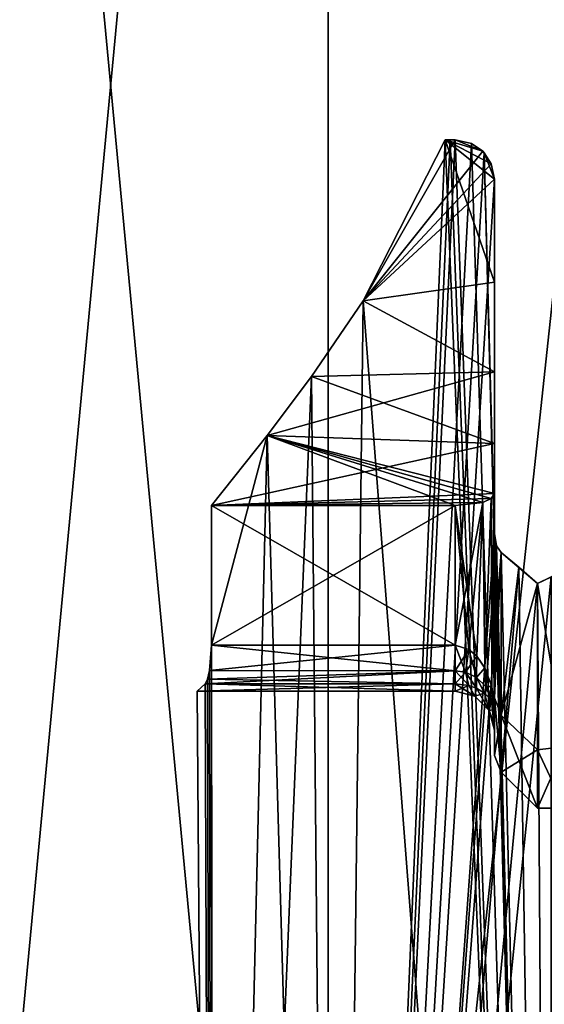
# Model space of a CAD drawing. Header units: millimetres. Extents: x -125 to 171, y -35 to 1363.
# Tile 83 of 256: x -10.27 to -3.56, y 57.24 to 69.84. Entities that reach past the tile are written whole.
import ezdxf

# ---------------------------------------------------------------- set-up
doc = ezdxf.new("R2010")
doc.units = ezdxf.units.MM
doc.header["$LTSCALE"] = 65.185185
for name, color, linetype in [('1071', 7, 'CONTINUOUS'), ('1197', 7, 'CONTINUOUS'), ('1198', 7, 'CONTINUOUS'), ('1200', 7, 'CONTINUOUS'), ('1201', 7, 'CONTINUOUS'), ('1202', 7, 'CONTINUOUS'), ('1203', 7, 'CONTINUOUS'), ('1204', 7, 'CONTINUOUS'), ('1205', 7, 'CONTINUOUS'), ('1206', 7, 'CONTINUOUS'), ('1207', 7, 'CONTINUOUS'), ('1208', 7, 'CONTINUOUS'), ('1225', 7, 'CONTINUOUS'), ('1243', 7, 'CONTINUOUS'), ('1244', 7, 'CONTINUOUS'), ('1245', 7, 'CONTINUOUS'), ('1246', 7, 'CONTINUOUS'), ('1247', 7, 'CONTINUOUS'), ('1248', 7, 'CONTINUOUS'), ('1249', 7, 'CONTINUOUS'), ('1388', 7, 'CONTINUOUS'), ('1414', 7, 'CONTINUOUS')]:
    doc.layers.add(name, color=color, linetype=linetype)

msp = doc.modelspace()

# ---------------------------------------------------------------- linework, layer by layer
at = {"layer": '1071', "linetype": 'CONTINUOUS'}
for points in [[(-11.892, 39.5, 14.172), (-6.327, 39.5, 17.384), (-11.892, 98.5, 14.172), (-11.892, 39.5, 14.172)], [(-11.892, 98.5, 14.172), (-6.327, 39.5, 17.384), (-6.327, 98.5, 17.384), (-11.892, 98.5, 14.172)], [(-6.327, 39.5, -17.384), (-11.892, 39.5, -14.172), (-6.327, 98.5, -17.384), (-6.327, 39.5, -17.384)], [(-6.327, 98.5, -17.384), (-11.892, 39.5, -14.172), (-11.892, 98.5, -14.172), (-6.327, 98.5, -17.384)], [(-6.327, 39.5, 17.384), (0, 39.5, 18.5), (-6.327, 98.5, 17.384), (-6.327, 39.5, 17.384)], [(-6.327, 98.5, 17.384), (0, 39.5, 18.5), (0, 98.5, 18.5), (-6.327, 98.5, 17.384)], [(0, 39.5, -18.5), (-6.327, 39.5, -17.384), (0, 98.5, -18.5), (0, 39.5, -18.5)], [(0, 98.5, -18.5), (-6.327, 39.5, -17.384), (-6.327, 98.5, -17.384), (0, 98.5, -18.5)]]:
    msp.add_3dface(points, dxfattribs=at)
at = {"layer": '1197', "linetype": 'CONTINUOUS'}
for points in [[(-3.3, 60.541, 3.949), (-3.3, 62.792, 7.288), (-3.65, 62.625, 7.119), (-3.3, 60.541, 3.949)], [(-3.65, 62.625, 7.119), (-3.3, 62.792, 7.288), (-3.475, 62.711, 7.206), (-3.65, 62.625, 7.119)], [(-3.475, 62.711, -7.206), (-3.3, 60.541, -3.949), (-3.65, 62.625, -7.119), (-3.475, 62.711, -7.206)], [(-3.65, 62.625, -7.119), (-3.3, 60.541, -3.949), (-3.65, 60.496, -3.839), (-3.65, 62.625, -7.119)], [(-3.3, 60.541, 3.949), (-3.65, 62.625, 7.119), (-3.65, 60.496, 3.839), (-3.3, 60.541, 3.949)], [(-3.3, 60.541, -3.949), (-3.3, 59.75), (-3.65, 60.496, -3.839), (-3.3, 60.541, -3.949)], [(-3.3, 59.75), (-3.3, 60.541, 3.949), (-3.65, 59.75), (-3.3, 59.75)], [(-3.65, 59.75), (-3.3, 60.541, 3.949), (-3.65, 60.496, 3.839), (-3.65, 59.75)], [(-3.65, 60.496, -3.839), (-3.3, 59.75), (-3.65, 59.75), (-3.65, 60.496, -3.839)]]:
    msp.add_3dface(points, dxfattribs=at)
at = {"layer": '1198', "linetype": 'CONTINUOUS'}
for points in [[(-3.888, 62.833, -6.992), (-3.65, 62.625, -7.119), (-4.112, 63.021, -6.862), (-3.888, 62.833, -6.992)], [(-4.112, 63.021, -6.862), (-3.65, 62.625, -7.119), (-4.112, 60.941, -3.707), (-4.112, 63.021, -6.862)], [(-3.888, 62.833, 6.992), (-4.112, 63.021, 6.862), (-4.112, 60.941, 3.707), (-3.888, 62.833, 6.992)], [(-3.65, 62.625, 7.119), (-3.888, 62.833, 6.992), (-4.112, 60.941, 3.707), (-3.65, 62.625, 7.119)], [(-3.65, 60.496, 3.839), (-3.65, 62.625, 7.119), (-4.112, 60.941, 3.707), (-3.65, 60.496, 3.839)], [(-3.65, 62.625, -7.119), (-3.65, 60.496, -3.839), (-4.112, 60.941, -3.707), (-3.65, 62.625, -7.119)], [(-3.65, 60.496, -3.839), (-3.65, 59.75), (-4.112, 60.941, -3.707), (-3.65, 60.496, -3.839)], [(-4.112, 60.941, -3.707), (-3.65, 59.75), (-4.112, 60.212), (-4.112, 60.941, -3.707)], [(-4.112, 60.212), (-3.65, 60.496, 3.839), (-4.112, 60.941, 3.707), (-4.112, 60.212)], [(-3.65, 59.75), (-3.65, 60.496, 3.839), (-4.112, 60.212), (-3.65, 59.75)]]:
    msp.add_3dface(points, dxfattribs=at)
at = {"layer": '1200', "linetype": 'CONTINUOUS'}
for points in [[(-4.2, 63.267, 6.809), (-4.2, 67.8, 6.809), (-4.2, 61.163, 3.689), (-4.2, 63.267, 6.809)], [(-4.2, 61.163, 3.689), (-4.2, 67.8, 6.809), (-4.2, 61.015, 2.2), (-4.2, 61.163, 3.689)], [(-4.2, 61.015, 2.2), (-4.2, 67.8, 6.809), (-4.2, 65.333, 4.667), (-4.2, 61.015, 2.2)], [(-4.2, 65.333, 4.667), (-4.2, 67.8, 6.809), (-4.2, 66.48, 5.583), (-4.2, 65.333, 4.667)], [(-4.2, 66.48, 5.583), (-4.2, 67.8, 6.809), (-4.2, 67.8, 6.223), (-4.2, 66.48, 5.583)], [(-4.2, 67.8, -6.809), (-4.2, 63.267, -6.809), (-4.2, 67.8, -6.223), (-4.2, 67.8, -6.809)], [(-4.2, 67.8, -6.223), (-4.2, 63.267, -6.809), (-4.2, 66.48, -5.583), (-4.2, 67.8, -6.223)], [(-4.2, 66.48, -5.583), (-4.2, 63.267, -6.809), (-4.2, 65.333, -4.667), (-4.2, 66.48, -5.583)], [(-4.2, 63.267, -6.809), (-4.2, 61.163, -3.689), (-4.2, 65.333, -4.667), (-4.2, 63.267, -6.809)], [(-4.2, 65.333, -4.667), (-4.2, 61.163, -3.689), (-4.2, 64.417, -3.52), (-4.2, 65.333, -4.667)], [(-4.2, 64.417, 3.52), (-4.2, 61.015, 2.2), (-4.2, 65.333, 4.667), (-4.2, 64.417, 3.52)], [(-4.2, 64.417, -3.52), (-4.2, 61.163, -3.689), (-4.2, 63.777, -2.2), (-4.2, 64.417, -3.52)], [(-4.2, 63.777, 2.2), (-4.2, 61.015, 2.2), (-4.2, 64.417, 3.52), (-4.2, 63.777, 2.2)], [(-4.2, 63.777, -2.2), (-4.2, 61.163, -3.689), (-4.2, 61.015, -2.2), (-4.2, 63.777, -2.2)], [(-4.2, 60.424, 0), (-4.2, 61.163, 3.689), (-4.2, 60.817, 1.108), (-4.2, 60.424, 0)], [(-4.2, 60.817, 1.108), (-4.2, 61.163, 3.689), (-4.2, 61.015, 2.2), (-4.2, 60.817, 1.108)], [(-4.2, 61.163, -3.689), (-4.2, 60.424, 0), (-4.2, 61.015, -2.2), (-4.2, 61.163, -3.689)], [(-4.2, 61.015, -2.2), (-4.2, 60.424, 0), (-4.2, 60.817, -1.108), (-4.2, 61.015, -2.2)], [(-4.2, 60.817, -1.108), (-4.2, 60.424, 0), (-4.2, 60.75), (-4.2, 60.817, -1.108)], [(-4.2, 60.75), (-4.2, 60.424, 0), (-4.2, 60.817, 1.108), (-4.2, 60.75)]]:
    msp.add_3dface(points, dxfattribs=at)
at = {"layer": '1201', "linetype": 'CONTINUOUS'}
for points in [[(-4.7, 68.3, 6.377), (-4.83, 68.3, 6.377), (-5.879, 66.242, 5.426), (-4.7, 68.3, 6.377)], [(-4.35, 68.157, 6.338), (-4.7, 68.3, 6.377), (-5.879, 66.242, 5.426), (-4.35, 68.157, 6.338)], [(-4.24, 67.995, 6.288), (-4.35, 68.157, 6.338), (-5.879, 66.242, 5.426), (-4.24, 67.995, 6.288)], [(-4.2, 67.8, 6.223), (-4.24, 67.995, 6.288), (-5.879, 66.242, 5.426), (-4.2, 67.8, 6.223)], [(-4.2, 66.48, 5.583), (-4.2, 67.8, 6.223), (-5.879, 66.242, 5.426), (-4.2, 66.48, 5.583)], [(-4.2, 65.333, 4.667), (-4.2, 66.48, 5.583), (-5.879, 66.242, 5.426), (-4.2, 65.333, 4.667)], [(-6.539, 65.275, 4.609), (-4.2, 65.333, 4.667), (-5.879, 66.242, 5.426), (-6.539, 65.275, 4.609)], [(-4.2, 64.417, 3.52), (-4.2, 65.333, 4.667), (-7.106, 64.518, 3.675), (-4.2, 64.417, 3.52)], [(-7.106, 64.518, 3.675), (-4.2, 65.333, 4.667), (-6.539, 65.275, 4.609), (-7.106, 64.518, 3.675)], [(-7.817, 63.623, 1.7), (-4.2, 64.417, 3.52), (-7.106, 64.518, 3.675), (-7.817, 63.623, 1.7)], [(-4.2, 63.777, 2.2), (-4.2, 64.417, 3.52), (-7.817, 63.623, 1.7), (-4.2, 63.777, 2.2)], [(-4.24, 63.712, 2.005), (-4.2, 63.777, 2.2), (-7.817, 63.623, 1.7), (-4.24, 63.712, 2.005)], [(-4.35, 63.662, 1.843), (-4.24, 63.712, 2.005), (-7.817, 63.623, 1.7), (-4.35, 63.662, 1.843)], [(-4.7, 63.623, 1.7), (-4.35, 63.662, 1.843), (-7.817, 63.623, 1.7), (-4.7, 63.623, 1.7)]]:
    msp.add_3dface(points, dxfattribs=at)
at = {"layer": '1202', "linetype": 'CONTINUOUS'}
for points in [[(-4.83, 68.3, 6.377), (-4.7, 68.3, 6.377), (-4.765, 68.3, 6.426), (-4.83, 68.3, 6.377)], [(-4.7, 68.3, 6.377), (-4.7, 68.3, 6.474), (-4.765, 68.3, 6.426), (-4.7, 68.3, 6.377)]]:
    msp.add_3dface(points, dxfattribs=at)
at = {"layer": '1203', "linetype": 'CONTINUOUS'}
for points in [[(-4.7, 68.3, 6.377), (-4.35, 68.157, 6.338), (-4.7, 68.3, 6.474), (-4.7, 68.3, 6.377)], [(-4.7, 68.3, 6.474), (-4.35, 68.157, 6.338), (-4.491, 68.254, 6.62), (-4.7, 68.3, 6.474)], [(-4.491, 68.254, 6.62), (-4.35, 68.157, 6.338), (-4.33, 68.136, 6.727), (-4.491, 68.254, 6.62)], [(-4.35, 68.157, 6.338), (-4.24, 67.995, 6.288), (-4.33, 68.136, 6.727), (-4.35, 68.157, 6.338)], [(-4.2, 67.8, 6.223), (-4.2, 67.8, 6.809), (-4.33, 68.136, 6.727), (-4.2, 67.8, 6.223)], [(-4.24, 67.995, 6.288), (-4.2, 67.8, 6.223), (-4.33, 68.136, 6.727), (-4.24, 67.995, 6.288)]]:
    msp.add_3dface(points, dxfattribs=at)
at = {"layer": '1204', "linetype": 'CONTINUOUS'}
for points in [[(-4.7, 61.838, 1.7), (-7.817, 61.838, 1.7), (-7.842, 61.513, 1.581), (-4.7, 61.838, 1.7)], [(-4.7, 61.51, 1.578), (-4.7, 61.838, 1.7), (-7.842, 61.513, 1.581), (-4.7, 61.51, 1.578)], [(-4.7, 61.343, 1.273), (-4.7, 61.51, 1.578), (-7.898, 61.343, 1.273), (-4.7, 61.343, 1.273)], [(-7.898, 61.343, 1.273), (-4.7, 61.51, 1.578), (-7.869, 61.4, 1.442), (-7.898, 61.343, 1.273)], [(-7.869, 61.4, 1.442), (-4.7, 61.51, 1.578), (-7.842, 61.513, 1.581), (-7.869, 61.4, 1.442)]]:
    msp.add_3dface(points, dxfattribs=at)
at = {"layer": '1205', "linetype": 'CONTINUOUS'}
for points in [[(-4.7, 61.838, 1.7), (-4.7, 61.51, 1.578), (-4.571, 61.491, 1.603), (-4.7, 61.838, 1.7)], [(-4.7, 61.838, 1.7), (-4.571, 61.491, 1.603), (-4.525, 61.783, 1.732), (-4.7, 61.838, 1.7)], [(-4.571, 61.491, 1.603), (-4.43, 61.423, 1.688), (-4.525, 61.783, 1.732), (-4.571, 61.491, 1.603)], [(-4.525, 61.783, 1.732), (-4.43, 61.423, 1.688), (-4.425, 61.697, 1.782), (-4.525, 61.783, 1.732)], [(-4.425, 61.697, 1.782), (-4.43, 61.423, 1.688), (-4.321, 61.544, 1.873), (-4.425, 61.697, 1.782)], [(-4.7, 61.51, 1.578), (-4.7, 61.343, 1.273), (-4.529, 61.321, 1.332), (-4.7, 61.51, 1.578)], [(-4.571, 61.491, 1.603), (-4.7, 61.51, 1.578), (-4.529, 61.321, 1.332), (-4.571, 61.491, 1.603)], [(-4.43, 61.423, 1.688), (-4.571, 61.491, 1.603), (-4.43, 61.287, 1.426), (-4.43, 61.423, 1.688)], [(-4.43, 61.287, 1.426), (-4.571, 61.491, 1.603), (-4.529, 61.321, 1.332), (-4.43, 61.287, 1.426)], [(-4.43, 61.423, 1.688), (-4.308, 61.31, 1.829), (-4.321, 61.544, 1.873), (-4.43, 61.423, 1.688)], [(-4.321, 61.544, 1.873), (-4.308, 61.31, 1.829), (-4.234, 61.306, 2.018), (-4.321, 61.544, 1.873)], [(-4.308, 61.31, 1.829), (-4.43, 61.423, 1.688), (-4.325, 61.225, 1.597), (-4.308, 61.31, 1.829)], [(-4.325, 61.225, 1.597), (-4.43, 61.423, 1.688), (-4.43, 61.287, 1.426), (-4.325, 61.225, 1.597)], [(-4.236, 61.13, 1.868), (-4.308, 61.31, 1.829), (-4.325, 61.225, 1.597), (-4.236, 61.13, 1.868)], [(-4.308, 61.31, 1.829), (-4.227, 61.168, 2.006), (-4.234, 61.306, 2.018), (-4.308, 61.31, 1.829)], [(-4.227, 61.168, 2.006), (-4.308, 61.31, 1.829), (-4.236, 61.13, 1.868), (-4.227, 61.168, 2.006)], [(-4.227, 61.168, 2.006), (-4.2, 61.015, 2.2), (-4.234, 61.306, 2.018), (-4.227, 61.168, 2.006)], [(-4.2, 61.015, 2.2), (-4.227, 61.168, 2.006), (-4.236, 61.13, 1.868), (-4.2, 61.015, 2.2)]]:
    msp.add_3dface(points, dxfattribs=at)
at = {"layer": '1206', "linetype": 'CONTINUOUS'}
for points in [[(-4.529, 61.321, 1.332), (-4.7, 61.343, 1.273), (-4.45, 61.183), (-4.529, 61.321, 1.332)], [(-4.7, 61.343, 1.273), (-4.7, 61.25), (-4.45, 61.183), (-4.7, 61.343, 1.273)], [(-4.7, 61.343, -1.273), (-4.529, 61.321, -1.332), (-4.7, 61.25), (-4.7, 61.343, -1.273)], [(-4.7, 61.25), (-4.529, 61.321, -1.332), (-4.45, 61.183), (-4.7, 61.25)], [(-4.43, 61.287, 1.426), (-4.529, 61.321, 1.332), (-4.45, 61.183), (-4.43, 61.287, 1.426)], [(-4.529, 61.321, -1.332), (-4.43, 61.287, -1.426), (-4.45, 61.183), (-4.529, 61.321, -1.332)], [(-4.43, 61.287, 1.426), (-4.45, 61.183), (-4.267, 61), (-4.43, 61.287, 1.426)], [(-4.43, 61.287, -1.426), (-4.325, 61.225, -1.597), (-4.45, 61.183), (-4.43, 61.287, -1.426)], [(-4.45, 61.183), (-4.325, 61.225, -1.597), (-4.267, 61), (-4.45, 61.183)], [(-4.325, 61.225, 1.597), (-4.43, 61.287, 1.426), (-4.267, 61), (-4.325, 61.225, 1.597)], [(-4.236, 61.13, 1.868), (-4.325, 61.225, 1.597), (-4.267, 61), (-4.236, 61.13, 1.868)], [(-4.325, 61.225, -1.597), (-4.236, 61.13, -1.868), (-4.267, 61), (-4.325, 61.225, -1.597)], [(-4.236, 61.13, -1.868), (-4.2, 61.015, -2.2), (-4.267, 61), (-4.236, 61.13, -1.868)], [(-4.2, 60.75), (-4.236, 61.13, 1.868), (-4.267, 61), (-4.2, 60.75)], [(-4.2, 60.75), (-4.2, 60.817, 1.108), (-4.236, 61.13, 1.868), (-4.2, 60.75)], [(-4.2, 60.817, 1.108), (-4.2, 61.015, 2.2), (-4.236, 61.13, 1.868), (-4.2, 60.817, 1.108)], [(-4.2, 61.015, -2.2), (-4.2, 60.817, -1.108), (-4.267, 61), (-4.2, 61.015, -2.2)], [(-4.2, 60.817, -1.108), (-4.2, 60.75), (-4.267, 61), (-4.2, 60.817, -1.108)]]:
    msp.add_3dface(points, dxfattribs=at)
at = {"layer": '1207', "linetype": 'CONTINUOUS'}
for points in [[(-4.7, 61.51, -1.578), (-4.7, 61.838, -1.7), (-4.525, 61.783, -1.732), (-4.7, 61.51, -1.578)], [(-4.571, 61.491, -1.603), (-4.7, 61.51, -1.578), (-4.525, 61.783, -1.732), (-4.571, 61.491, -1.603)], [(-4.425, 61.697, -1.782), (-4.571, 61.491, -1.603), (-4.525, 61.783, -1.732), (-4.425, 61.697, -1.782)], [(-4.43, 61.423, -1.688), (-4.571, 61.491, -1.603), (-4.425, 61.697, -1.782), (-4.43, 61.423, -1.688)], [(-4.322, 61.546, -1.872), (-4.43, 61.423, -1.688), (-4.425, 61.697, -1.782), (-4.322, 61.546, -1.872)], [(-4.7, 61.343, -1.273), (-4.7, 61.51, -1.578), (-4.571, 61.491, -1.603), (-4.7, 61.343, -1.273)], [(-4.529, 61.321, -1.332), (-4.7, 61.343, -1.273), (-4.571, 61.491, -1.603), (-4.529, 61.321, -1.332)], [(-4.43, 61.287, -1.426), (-4.529, 61.321, -1.332), (-4.571, 61.491, -1.603), (-4.43, 61.287, -1.426)], [(-4.43, 61.287, -1.426), (-4.571, 61.491, -1.603), (-4.43, 61.423, -1.688), (-4.43, 61.287, -1.426)], [(-4.308, 61.31, -1.829), (-4.43, 61.423, -1.688), (-4.322, 61.546, -1.872), (-4.308, 61.31, -1.829)], [(-4.235, 61.308, -2.017), (-4.308, 61.31, -1.829), (-4.322, 61.546, -1.872), (-4.235, 61.308, -2.017)], [(-4.325, 61.225, -1.597), (-4.43, 61.287, -1.426), (-4.43, 61.423, -1.688), (-4.325, 61.225, -1.597)], [(-4.325, 61.225, -1.597), (-4.43, 61.423, -1.688), (-4.308, 61.31, -1.829), (-4.325, 61.225, -1.597)], [(-4.236, 61.13, -1.868), (-4.325, 61.225, -1.597), (-4.308, 61.31, -1.829), (-4.236, 61.13, -1.868)], [(-4.236, 61.13, -1.868), (-4.308, 61.31, -1.829), (-4.227, 61.168, -2.006), (-4.236, 61.13, -1.868)], [(-4.227, 61.168, -2.006), (-4.308, 61.31, -1.829), (-4.235, 61.308, -2.017), (-4.227, 61.168, -2.006)], [(-4.2, 61.015, -2.2), (-4.227, 61.168, -2.006), (-4.235, 61.308, -2.017), (-4.2, 61.015, -2.2)], [(-4.2, 61.015, -2.2), (-4.236, 61.13, -1.868), (-4.227, 61.168, -2.006), (-4.2, 61.015, -2.2)]]:
    msp.add_3dface(points, dxfattribs=at)
at = {"layer": '1208', "linetype": 'CONTINUOUS'}
for points in [[(-7.817, 61.838, -1.7), (-4.7, 61.51, -1.578), (-7.842, 61.513, -1.581), (-7.817, 61.838, -1.7)], [(-4.7, 61.838, -1.7), (-4.7, 61.51, -1.578), (-7.817, 61.838, -1.7), (-4.7, 61.838, -1.7)], [(-7.842, 61.513, -1.581), (-4.7, 61.51, -1.578), (-7.869, 61.4, -1.442), (-7.842, 61.513, -1.581)], [(-4.7, 61.51, -1.578), (-4.7, 61.343, -1.273), (-7.869, 61.4, -1.442), (-4.7, 61.51, -1.578)], [(-4.7, 61.343, -1.273), (-7.898, 61.343, -1.273), (-7.869, 61.4, -1.442), (-4.7, 61.343, -1.273)]]:
    msp.add_3dface(points, dxfattribs=at)
at = {"layer": '1225', "linetype": 'CONTINUOUS'}
for points in [[(-4.7, 61.343, 1.273), (-7.898, 61.343, 1.273), (-8, 61.25), (-4.7, 61.343, 1.273)], [(-4.7, 61.25), (-4.7, 61.343, 1.273), (-8, 61.25), (-4.7, 61.25)], [(-7.898, 61.343, -1.273), (-4.7, 61.25), (-8, 61.25), (-7.898, 61.343, -1.273)], [(-4.7, 61.343, -1.273), (-4.7, 61.25), (-7.898, 61.343, -1.273), (-4.7, 61.343, -1.273)]]:
    msp.add_3dface(points, dxfattribs=at)
at = {"layer": '1243', "linetype": 'CONTINUOUS'}
for points in [[(-4.7, 68.3, -6.377), (-4.7, 68.3, -6.474), (-4.491, 68.254, -6.62), (-4.7, 68.3, -6.377)], [(-4.35, 68.157, -6.338), (-4.7, 68.3, -6.377), (-4.491, 68.254, -6.62), (-4.35, 68.157, -6.338)], [(-4.33, 68.136, -6.727), (-4.35, 68.157, -6.338), (-4.491, 68.254, -6.62), (-4.33, 68.136, -6.727)], [(-4.24, 67.995, -6.288), (-4.35, 68.157, -6.338), (-4.33, 68.136, -6.727), (-4.24, 67.995, -6.288)], [(-4.2, 67.8, -6.809), (-4.24, 67.995, -6.288), (-4.33, 68.136, -6.727), (-4.2, 67.8, -6.809)], [(-4.2, 67.8, -6.809), (-4.2, 67.8, -6.223), (-4.24, 67.995, -6.288), (-4.2, 67.8, -6.809)]]:
    msp.add_3dface(points, dxfattribs=at)
at = {"layer": '1244', "linetype": 'CONTINUOUS'}
for points in [[(-4.7, 68.3, -6.377), (-4.83, 68.3, -6.377), (-4.765, 68.3, -6.426), (-4.7, 68.3, -6.377)], [(-4.7, 68.3, -6.474), (-4.7, 68.3, -6.377), (-4.765, 68.3, -6.426), (-4.7, 68.3, -6.474)]]:
    msp.add_3dface(points, dxfattribs=at)
at = {"layer": '1245', "linetype": 'CONTINUOUS'}
for points in [[(-4.7, 61.838, -1.7), (-7.817, 61.838, -1.7), (-4.7, 63.623, -1.7), (-4.7, 61.838, -1.7)], [(-7.817, 61.838, -1.7), (-7.817, 63.623, -1.7), (-4.7, 63.623, -1.7), (-7.817, 61.838, -1.7)]]:
    msp.add_3dface(points, dxfattribs=at)
at = {"layer": '1246', "linetype": 'CONTINUOUS'}
for points in [[(-4.2, 63.777, -2.2), (-4.235, 61.308, -2.017), (-4.24, 63.712, -2.005), (-4.2, 63.777, -2.2)], [(-4.2, 63.777, -2.2), (-4.2, 61.015, -2.2), (-4.235, 61.308, -2.017), (-4.2, 63.777, -2.2)], [(-4.525, 61.783, -1.732), (-4.7, 61.838, -1.7), (-4.35, 63.662, -1.843), (-4.525, 61.783, -1.732)], [(-4.7, 61.838, -1.7), (-4.7, 63.623, -1.7), (-4.35, 63.662, -1.843), (-4.7, 61.838, -1.7)], [(-4.425, 61.697, -1.782), (-4.525, 61.783, -1.732), (-4.35, 63.662, -1.843), (-4.425, 61.697, -1.782)], [(-4.322, 61.546, -1.872), (-4.425, 61.697, -1.782), (-4.35, 63.662, -1.843), (-4.322, 61.546, -1.872)], [(-4.24, 63.712, -2.005), (-4.322, 61.546, -1.872), (-4.35, 63.662, -1.843), (-4.24, 63.712, -2.005)], [(-4.235, 61.308, -2.017), (-4.322, 61.546, -1.872), (-4.24, 63.712, -2.005), (-4.235, 61.308, -2.017)]]:
    msp.add_3dface(points, dxfattribs=at)
at = {"layer": '1247', "linetype": 'CONTINUOUS'}
for points in [[(-4.83, 68.3, -6.377), (-4.2, 66.48, -5.583), (-5.879, 66.242, -5.426), (-4.83, 68.3, -6.377)], [(-4.2, 67.8, -6.223), (-4.2, 66.48, -5.583), (-4.83, 68.3, -6.377), (-4.2, 67.8, -6.223)], [(-4.24, 67.995, -6.288), (-4.2, 67.8, -6.223), (-4.83, 68.3, -6.377), (-4.24, 67.995, -6.288)], [(-4.7, 68.3, -6.377), (-4.35, 68.157, -6.338), (-4.83, 68.3, -6.377), (-4.7, 68.3, -6.377)], [(-4.35, 68.157, -6.338), (-4.24, 67.995, -6.288), (-4.83, 68.3, -6.377), (-4.35, 68.157, -6.338)], [(-4.2, 66.48, -5.583), (-4.2, 65.333, -4.667), (-5.879, 66.242, -5.426), (-4.2, 66.48, -5.583)], [(-5.879, 66.242, -5.426), (-4.2, 65.333, -4.667), (-6.539, 65.275, -4.609), (-5.879, 66.242, -5.426)], [(-6.539, 65.275, -4.609), (-4.2, 64.417, -3.52), (-7.106, 64.518, -3.675), (-6.539, 65.275, -4.609)], [(-4.2, 65.333, -4.667), (-4.2, 64.417, -3.52), (-6.539, 65.275, -4.609), (-4.2, 65.333, -4.667)], [(-4.7, 63.623, -1.7), (-7.817, 63.623, -1.7), (-7.106, 64.518, -3.675), (-4.7, 63.623, -1.7)], [(-4.2, 64.417, -3.52), (-4.2, 63.777, -2.2), (-7.106, 64.518, -3.675), (-4.2, 64.417, -3.52)], [(-4.2, 63.777, -2.2), (-4.24, 63.712, -2.005), (-7.106, 64.518, -3.675), (-4.2, 63.777, -2.2)], [(-4.35, 63.662, -1.843), (-4.7, 63.623, -1.7), (-7.106, 64.518, -3.675), (-4.35, 63.662, -1.843)], [(-4.24, 63.712, -2.005), (-4.35, 63.662, -1.843), (-7.106, 64.518, -3.675), (-4.24, 63.712, -2.005)]]:
    msp.add_3dface(points, dxfattribs=at)
at = {"layer": '1248', "linetype": 'CONTINUOUS'}
for points in [[(-4.2, 61.015, 2.2), (-4.2, 63.777, 2.2), (-4.24, 63.712, 2.005), (-4.2, 61.015, 2.2)], [(-4.35, 63.662, 1.843), (-4.7, 63.623, 1.7), (-4.425, 61.697, 1.782), (-4.35, 63.662, 1.843)], [(-4.7, 63.623, 1.7), (-4.7, 61.838, 1.7), (-4.525, 61.783, 1.732), (-4.7, 63.623, 1.7)], [(-4.7, 63.623, 1.7), (-4.525, 61.783, 1.732), (-4.425, 61.697, 1.782), (-4.7, 63.623, 1.7)], [(-4.35, 63.662, 1.843), (-4.425, 61.697, 1.782), (-4.321, 61.544, 1.873), (-4.35, 63.662, 1.843)], [(-4.24, 63.712, 2.005), (-4.35, 63.662, 1.843), (-4.321, 61.544, 1.873), (-4.24, 63.712, 2.005)], [(-4.24, 63.712, 2.005), (-4.321, 61.544, 1.873), (-4.234, 61.306, 2.018), (-4.24, 63.712, 2.005)], [(-4.2, 61.015, 2.2), (-4.24, 63.712, 2.005), (-4.234, 61.306, 2.018), (-4.2, 61.015, 2.2)]]:
    msp.add_3dface(points, dxfattribs=at)
at = {"layer": '1249', "linetype": 'CONTINUOUS'}
for points in [[(-4.7, 63.623, 1.7), (-7.817, 63.623, 1.7), (-4.7, 61.838, 1.7), (-4.7, 63.623, 1.7)], [(-7.817, 63.623, 1.7), (-7.817, 61.838, 1.7), (-4.7, 61.838, 1.7), (-7.817, 63.623, 1.7)]]:
    msp.add_3dface(points, dxfattribs=at)
at = {"layer": '1388', "linetype": 'CONTINUOUS'}
for points in [[(-4.83, 68.3, 6.377), (-6.255, 35, 4.988), (-5.879, 66.242, 5.426), (-4.83, 68.3, 6.377)], [(-6.255, 35, 4.988), (-4.83, 68.3, 6.377), (-4.765, 68.3, 6.426), (-6.255, 35, 4.988)], [(-4.7, 68.3, 6.474), (-6.255, 35, 4.988), (-4.765, 68.3, 6.426), (-4.7, 68.3, 6.474)], [(-6.255, 35, 4.988), (-4.7, 68.3, 6.474), (-4.491, 68.254, 6.62), (-6.255, 35, 4.988)], [(-3.471, 35, -7.208), (-4.83, 68.3, -6.377), (-5.879, 66.242, -5.426), (-3.471, 35, -7.208)], [(-4.83, 68.3, -6.377), (-3.471, 35, -7.208), (-4.765, 68.3, -6.426), (-4.83, 68.3, -6.377)], [(-3.471, 35, -7.208), (-4.7, 68.3, -6.474), (-4.765, 68.3, -6.426), (-3.471, 35, -7.208)], [(-4.7, 68.3, -6.474), (-3.471, 35, -7.208), (-4.491, 68.254, -6.62), (-4.7, 68.3, -6.474)], [(-6.255, 35, 4.988), (-4.491, 68.254, 6.62), (-4.33, 68.136, 6.727), (-6.255, 35, 4.988)], [(-3.471, 35, -7.208), (-4.33, 68.136, -6.727), (-4.491, 68.254, -6.62), (-3.471, 35, -7.208)], [(-4.2, 67.8, 6.809), (-6.255, 35, 4.988), (-4.33, 68.136, 6.727), (-4.2, 67.8, 6.809)], [(-3.471, 35, -7.208), (-4.2, 63.267, -6.809), (-4.33, 68.136, -6.727), (-3.471, 35, -7.208)], [(-4.2, 63.267, -6.809), (-4.2, 67.8, -6.809), (-4.33, 68.136, -6.727), (-4.2, 63.267, -6.809)], [(-6.255, 35, 4.988), (-4.2, 67.8, 6.809), (-4.2, 63.267, 6.809), (-6.255, 35, 4.988)], [(-6.255, 35, 4.988), (-6.539, 65.275, 4.609), (-5.879, 66.242, 5.426), (-6.255, 35, 4.988)], [(-6.255, 35, -4.988), (-5.879, 66.242, -5.426), (-6.539, 65.275, -4.609), (-6.255, 35, -4.988)], [(-6.255, 35, -4.988), (-3.471, 35, -7.208), (-5.879, 66.242, -5.426), (-6.255, 35, -4.988)], [(-6.255, 35, 4.988), (-7.799, 35, 1.78), (-6.539, 65.275, 4.609), (-6.255, 35, 4.988)], [(-7.799, 35, 1.78), (-7.106, 64.518, 3.675), (-6.539, 65.275, 4.609), (-7.799, 35, 1.78)], [(-6.255, 35, -4.988), (-6.539, 65.275, -4.609), (-7.106, 64.518, -3.675), (-6.255, 35, -4.988)], [(-7.106, 64.518, 3.675), (-7.799, 35, 1.78), (-7.817, 61.838, 1.7), (-7.106, 64.518, 3.675)], [(-7.817, 63.623, -1.7), (-7.799, 35, -1.78), (-7.106, 64.518, -3.675), (-7.817, 63.623, -1.7)], [(-7.817, 63.623, 1.7), (-7.106, 64.518, 3.675), (-7.817, 61.838, 1.7), (-7.817, 63.623, 1.7)], [(-7.799, 35, -1.78), (-6.255, 35, -4.988), (-7.106, 64.518, -3.675), (-7.799, 35, -1.78)], [(-7.817, 61.838, -1.7), (-7.799, 35, -1.78), (-7.817, 63.623, -1.7), (-7.817, 61.838, -1.7)], [(-6.255, 35, 4.988), (-4.2, 63.267, 6.809), (-4.173, 63.106, 6.826), (-6.255, 35, 4.988)], [(-4.2, 63.267, -6.809), (-3.471, 35, -7.208), (-4.173, 63.106, -6.826), (-4.2, 63.267, -6.809)], [(-4.112, 63.021, 6.862), (-6.255, 35, 4.988), (-4.173, 63.106, 6.826), (-4.112, 63.021, 6.862)], [(-6.255, 35, 4.988), (-4.112, 63.021, 6.862), (-3.888, 62.833, 6.992), (-6.255, 35, 4.988)], [(-3.471, 35, -7.208), (-4.112, 63.021, -6.862), (-4.173, 63.106, -6.826), (-3.471, 35, -7.208)], [(-3.471, 35, -7.208), (-3.888, 62.833, -6.992), (-4.112, 63.021, -6.862), (-3.471, 35, -7.208)], [(-3.65, 62.625, 7.119), (-6.255, 35, 4.988), (-3.888, 62.833, 6.992), (-3.65, 62.625, 7.119)], [(-3.471, 35, -7.208), (-3.65, 62.625, -7.119), (-3.888, 62.833, -6.992), (-3.471, 35, -7.208)], [(-3.471, 35, 7.208), (-6.255, 35, 4.988), (-3.475, 62.711, 7.206), (-3.471, 35, 7.208)], [(-6.255, 35, 4.988), (-3.65, 62.625, 7.119), (-3.475, 62.711, 7.206), (-6.255, 35, 4.988)], [(-3.471, 35, -7.208), (-3.475, 62.711, -7.206), (-3.65, 62.625, -7.119), (-3.471, 35, -7.208)], [(-7.817, 61.838, 1.7), (-7.799, 35, -1.78), (-7.842, 61.513, 1.581), (-7.817, 61.838, 1.7)], [(-7.799, 35, -1.78), (-7.817, 61.838, -1.7), (-7.842, 61.513, -1.581), (-7.799, 35, -1.78)], [(-7.799, 35, 1.78), (-7.799, 35, -1.78), (-7.817, 61.838, 1.7), (-7.799, 35, 1.78)], [(-7.799, 35, -1.78), (-7.869, 61.4, 1.442), (-7.842, 61.513, 1.581), (-7.799, 35, -1.78)], [(-7.799, 35, -1.78), (-7.842, 61.513, -1.581), (-7.869, 61.4, -1.442), (-7.799, 35, -1.78)], [(-7.799, 35, -1.78), (-7.898, 61.343, 1.273), (-7.869, 61.4, 1.442), (-7.799, 35, -1.78)], [(-7.898, 61.343, -1.273), (-7.799, 35, -1.78), (-7.869, 61.4, -1.442), (-7.898, 61.343, -1.273)], [(-7.898, 61.343, 1.273), (-7.799, 35, -1.78), (-8, 61.25), (-7.898, 61.343, 1.273)], [(-7.799, 35, -1.78), (-7.898, 61.343, -1.273), (-8, 61.25), (-7.799, 35, -1.78)]]:
    msp.add_3dface(points, dxfattribs=at)
at = {"layer": '1414', "linetype": 'CONTINUOUS'}
for points in [[(-4.2, 63.267, 6.809), (-4.2, 61.163, 3.689), (-4.173, 63.106, 6.826), (-4.2, 63.267, 6.809)], [(-4.2, 61.163, -3.689), (-4.2, 63.267, -6.809), (-4.173, 63.106, -6.826), (-4.2, 61.163, -3.689)], [(-4.2, 61.163, 3.689), (-4.112, 63.021, 6.862), (-4.173, 63.106, 6.826), (-4.2, 61.163, 3.689)], [(-4.112, 63.021, -6.862), (-4.2, 61.163, -3.689), (-4.173, 63.106, -6.826), (-4.112, 63.021, -6.862)], [(-4.112, 60.941, 3.707), (-4.112, 63.021, 6.862), (-4.2, 61.163, 3.689), (-4.112, 60.941, 3.707)], [(-4.112, 63.021, -6.862), (-4.112, 60.941, -3.707), (-4.2, 61.163, -3.689), (-4.112, 63.021, -6.862)], [(-4.112, 60.941, -3.707), (-4.112, 60.212), (-4.2, 61.163, -3.689), (-4.112, 60.941, -3.707)], [(-4.112, 60.212), (-4.2, 60.424, 0), (-4.2, 61.163, -3.689), (-4.112, 60.212)], [(-4.112, 60.941, 3.707), (-4.2, 61.163, 3.689), (-4.2, 60.424, 0), (-4.112, 60.941, 3.707)], [(-4.112, 60.212), (-4.112, 60.941, 3.707), (-4.2, 60.424, 0), (-4.112, 60.212)]]:
    msp.add_3dface(points, dxfattribs=at)

doc.saveas('drawing.dxf')
